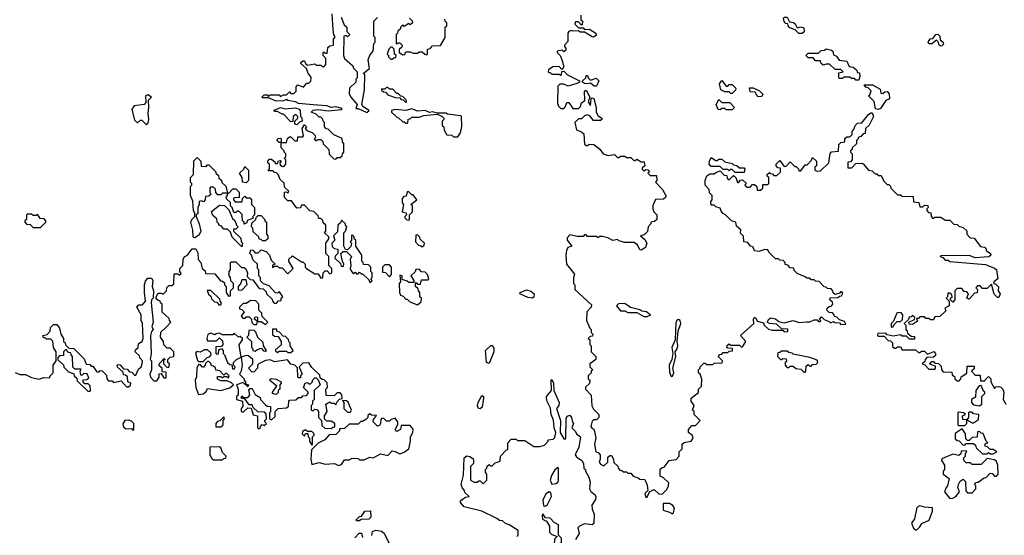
# Model space of a CAD drawing. Extents: x 2737310 to 2869991, y 870230 to 1012730.
# Tile 62 of 256: x 2834505 to 2841111, y 895004 to 898465. Entities that reach past the tile are written whole.
import ezdxf

# ---------------------------------------------------------------- set-up
doc = ezdxf.new("R2010")
doc.units = 0

msp = doc.modelspace()

# ---------------------------------------------------------------- linework, layer by layer
at = {"layer": '0CON02XD'}
for points in [[(2835488.3, 896401.7), (2835520, 896435), (2835510, 896445), (2835508.3, 896458.3), (2835461.7, 896501.7), (2835460, 896555), (2835450, 896565), (2835448.3, 896578.3), (2835435, 896580), (2835421.7, 896591.7), (2835420, 896605), (2835435, 896630), (2835455, 896630), (2835468.3, 896621.7), (2835490, 896645), (2835491.7, 896668.3), (2835505, 896680), (2835525, 896680), (2835538.3, 896691.7), (2835541.7, 896758.3), (2835565, 896760), (2835575, 896750), (2835588.3, 896761.7), (2835580, 896775), (2835580, 896795), (2835600, 896815), (2835602.5, 896855), (2835610, 896875), (2835628.3, 896881.7), (2835663, 896927), (2835686.7, 896926.7), (2835699.3, 896899.3), (2835702.5, 896855), (2835720, 896835), (2835730, 896795), (2835748.3, 896778.3), (2835751.7, 896761.7), (2835815, 896760), (2835851.7, 896711.7), (2835865, 896710), (2835878.3, 896698.3), (2835880, 896685), (2835890, 896675), (2835890, 896635), (2835905, 896610), (2835918.3, 896611.7), (2835920, 896645), (2835940, 896665), (2835940, 896695), (2835921.7, 896711.7), (2835920, 896735), (2835910, 896745), (2835910, 896775), (2835920, 896785), (2835920, 896835), (2835925, 896840), (2835955, 896840), (2835992.5, 896802.5), (2836011.7, 896801.7), (2836023, 896793), (2836032.5, 896765), (2836031.7, 896741.7), (2836051.7, 896721.7), (2836068.3, 896718.3), (2836111.7, 896661.7), (2836138.3, 896658.3), (2836158.3, 896638.3), (2836160, 896625), (2836198.3, 896588.3), (2836200, 896575), (2836211.7, 896561.7), (2836225, 896560), (2836241.7, 896578.3), (2836260, 896580), (2836260, 896595), (2836270, 896605), (2836248.3, 896638.3), (2836235, 896630), (2836221.7, 896631.7), (2836178.3, 896678.3), (2836141.7, 896691.7), (2836121.7, 896711.7), (2836120, 896735), (2836110, 896745), (2836110, 896785), (2836100, 896795), (2836100, 896825), (2836071.7, 896851.7), (2836060, 896885), (2836050, 896895), (2836055, 896920), (2836068.3, 896918.3), (2836085, 896900), (2836105, 896900), (2836125, 896920), (2836158.3, 896908.3), (2836180, 896885), (2836191.7, 896851.7), (2836220, 896825), (2836201.7, 896818.3), (2836201.7, 896801.7), (2836215, 896810), (2836235, 896810), (2836245, 896800), (2836265, 896800), (2836305, 896760), (2836340, 896795), (2836310, 896845), (2836311.7, 896858.3), (2836335, 896880), (2836395, 896840), (2836405, 896840), (2836420, 896825), (2836420, 896805), (2836430, 896795), (2836485, 896760), (2836508.3, 896758.3), (2836525, 896730), (2836538.3, 896731.7), (2836540, 896765), (2836555, 896780), (2836568.3, 896778.3), (2836585, 896760), (2836600, 896765), (2836600, 896795), (2836580, 896815), (2836580, 896875), (2836560, 896895), (2836560, 896965), (2836580, 896995), (2836578.3, 897008.3), (2836550, 897035), (2836560, 897045), (2836560, 897085), (2836541.7, 897101.7), (2836538.3, 897118.3), (2836525, 897130), (2836511.7, 897131.7), (2836508.3, 897148.3), (2836478.3, 897178.3), (2836451.7, 897181.7), (2836415, 897220), (2836395, 897220), (2836388.3, 897201.7), (2836365, 897200), (2836328.3, 897248.3), (2836305, 897250), (2836281.7, 897271.7), (2836281.7, 897308.3), (2836295, 897310), (2836305, 897300), (2836310, 897315), (2836281.7, 897341.7), (2836278.3, 897368.3), (2836251.7, 897391.7), (2836240, 897425), (2836228.3, 897438.3), (2836215, 897440), (2836205, 897450), (2836171.7, 897451.7), (2836180, 897465), (2836180, 897495), (2836170, 897505), (2836170, 897515), (2836181.7, 897528.3), (2836195, 897530), (2836218.3, 897508.3), (2836220, 897500), (2836235, 897500), (2836241.7, 897518.3), (2836255, 897520), (2836260, 897515), (2836250, 897505), (2836251.7, 897491.7), (2836265, 897480), (2836278.3, 897481.7), (2836290, 897495), (2836290, 897525), (2836280, 897535), (2836290, 897545), (2836290, 897565), (2836280, 897575), (2836280, 897585), (2836260, 897605), (2836260, 897640), (2836245, 897640), (2836230, 897655), (2836241.7, 897668.3), (2836255, 897670), (2836260, 897665), (2836260, 897640), (2836295, 897640), (2836301.7, 897668.3), (2836315, 897680), (2836325, 897680), (2836351.7, 897651.7), (2836368.3, 897651.7), (2836371.7, 897678.3), (2836405, 897680), (2836410, 897685), (2836400, 897735), (2836415, 897760), (2836430, 897745), (2836420, 897735), (2836431.7, 897721.7), (2836468.3, 897708.3), (2836488.3, 897688.3), (2836490, 897675), (2836480, 897665), (2836491.7, 897651.7), (2836505, 897660), (2836525, 897660), (2836538.3, 897648.3), (2836541.7, 897631.7), (2836580, 897595), (2836581.7, 897561.7), (2836611.7, 897531.7), (2836625, 897530), (2836635, 897540), (2836655, 897540), (2836668.3, 897551.7), (2836670, 897565), (2836680, 897575), (2836680, 897635), (2836670, 897645), (2836668.3, 897668.3), (2836611.7, 897691.7), (2836575, 897730), (2836561.7, 897731.7), (2836550, 897745), (2836550, 897775), (2836540, 897785), (2836538.3, 897798.3), (2836525, 897810), (2836515, 897810), (2836495, 897830), (2836460, 897845), (2836473, 897857), (2836505, 897862.5), (2836575, 897852.5), (2836665, 897862.5), (2836668.3, 897868.3), (2836625, 897880), (2836595, 897876.7), (2836566.1, 897886.1), (2836475, 897893.8), (2836375, 897903.8), (2836355, 897913.3), (2836303, 897923), (2836295, 897930), (2836275, 897920), (2836225, 897917.5), (2836175, 897940), (2836135, 897940), (2836130, 897945), (2836145, 897960), (2836165, 897960), (2836175, 897950), (2836185, 897960), (2836245, 897960), (2836255, 897950), (2836275, 897960), (2836295, 897960), (2836315, 897980), (2836325, 897970), (2836345, 897970), (2836360, 897985), (2836360, 898015), (2836371.7, 898028.3), (2836408.3, 898011.7), (2836431.7, 898038.3), (2836445, 898040), (2836458.3, 898051.7), (2836460, 898075), (2836457, 898087), (2836440, 898105), (2836428.3, 898138.3), (2836391.7, 898171.7), (2836391.7, 898178.3), (2836405, 898190), (2836415, 898190), (2836421.7, 898171.7), (2836435, 898160), (2836485, 898170), (2836495, 898160), (2836525, 898160), (2836535, 898150), (2836548.3, 898151.7), (2836560, 898165), (2836560, 898205), (2836540, 898225), (2836540, 898245), (2836545, 898250), (2836555, 898240), (2836568.3, 898241.7), (2836571.7, 898278.3), (2836585, 898290), (2836610, 898295), (2836610, 898335), (2836620, 898345), (2836620, 898355), (2836613, 898363), (2836607, 898397), (2836602.5, 898505)], [(2836661.7, 898481.7), (2836681.7, 898431.7), (2836700, 898415), (2836700, 898385), (2836720, 898365), (2836705, 898350), (2836695, 898360), (2836680, 898355), (2836677.5, 898225), (2836683.3, 898205), (2836740, 898155), (2836745, 898140), (2836770, 898115), (2836770, 898075), (2836760, 898065), (2836760, 898045), (2836717.5, 898005), (2836715, 897970), (2836727.5, 897945), (2836770, 897895), (2836760, 897870), (2836775, 897870), (2836835, 897843.3), (2836850, 897855), (2836810, 897880), (2836800, 897895), (2836817.5, 897995), (2836820, 898095), (2836810, 898105), (2836851.7, 898138.3), (2836842.5, 898195), (2836853, 898227), (2836877.5, 898255), (2836880, 898305), (2836890, 898315), (2836890, 898345), (2836880, 898355), (2836880, 898455), (2836905, 898480)], [(2837120, 898475), (2837138.3, 898458.3), (2837140, 898445), (2837125, 898430), (2837115, 898440), (2837085, 898420), (2837075, 898430), (2837061.7, 898418.3), (2837058.3, 898401.7), (2837041.7, 898388.3), (2837040, 898375), (2837030, 898365), (2837030, 898305), (2837035, 898300), (2837045, 898310), (2837055, 898310), (2837070, 898295), (2837068.3, 898281.7), (2837050, 898265), (2837050, 898245), (2837075, 898230), (2837088.3, 898231.7), (2837095, 898250), (2837125, 898250), (2837145, 898240), (2837175, 898240), (2837185, 898250), (2837205, 898250), (2837223, 898233), (2837235, 898230)], [(2837235, 898230), (2837240, 898235), (2837241.7, 898268.3), (2837258.3, 898271.7), (2837275, 898290), (2837328.3, 898291.7), (2837360, 898345), (2837360, 898415), (2837370, 898425), (2837370, 898445), (2837360, 898455), (2837358.3, 898468.3)], [(2838270, 898495), (2838270, 898465), (2838280, 898455), (2838278.3, 898431.7), (2838271.7, 898431.7), (2838255, 898450), (2838235, 898450), (2838230, 898435), (2838255, 898410), (2838285, 898410), (2838295, 898400), (2838325, 898402.5), (2838335, 898397.5), (2838370, 898375), (2838371.7, 898358.3), (2838355, 898347.5), (2838345, 898350), (2838295, 898382.5), (2838265, 898382.5), (2838255, 898390), (2838215, 898387.5), (2838205, 898392.5), (2838190, 898385), (2838182.5, 898375), (2838181.7, 898318.3), (2838160, 898295), (2838160, 898285), (2838170, 898275), (2838168.3, 898261.7), (2838155, 898250), (2838145, 898260), (2838110, 898255), (2838110, 898245), (2838130, 898225), (2838147.5, 898185), (2838148.3, 898168.3), (2838156.7, 898155), (2838150, 898135), (2838141.7, 898131.7), (2838125, 898150), (2838081.7, 898148.3), (2838051.7, 898128.3), (2838050, 898115), (2838055, 898110), (2838065, 898110), (2838075, 898100), (2838125, 898100), (2838135, 898092.5), (2838140, 898095), (2838141.7, 898118.3), (2838155, 898120), (2838180, 898095), (2838260, 898055), (2838260, 898045), (2838243.6, 898036.4), (2838185, 898020), (2838155, 898032.5), (2838128.3, 898031.7), (2838115, 898020), (2838112.5, 897905), (2838120, 897885), (2838135, 897870), (2838155, 897870), (2838167, 897883), (2838175, 897910), (2838188.3, 897908.3), (2838215, 897870), (2838255, 897870), (2838267, 897883), (2838273.6, 897906.4), (2838297, 897923), (2838293.3, 897985), (2838305, 897992.5), (2838330, 897945), (2838320, 897915), (2838335, 897890), (2838340, 897935), (2838345, 897940), (2838357, 897937), (2838372.5, 897875), (2838372.5, 897845), (2838385, 897820), (2838410, 897805), (2838410, 897795), (2838401.7, 897788.3), (2838355, 897787.5), (2838329.3, 897819.3), (2838315, 897827.5), (2838295, 897820), (2838275, 897800), (2838255, 897800), (2838230, 897775), (2838240, 897725), (2838275, 897713.3), (2838289.5, 897699.5), (2838295, 897630), (2838305, 897620), (2838315, 897620), (2838325, 897630), (2838357, 897627), (2838396.7, 897596.7), (2838420, 897565), (2838453, 897553), (2838495, 897560), (2838515, 897540), (2838525, 897540), (2838535, 897550), (2838565, 897550), (2838575, 897540), (2838605, 897540), (2838625, 897520), (2838635, 897520), (2838645, 897530), (2838675, 897510), (2838695, 897510), (2838700, 897485), (2838681.7, 897468.3), (2838681.7, 897461.7), (2838695, 897450), (2838705, 897460), (2838718.3, 897458.3), (2838730, 897445), (2838720, 897435), (2838735, 897420), (2838778.3, 897418.3), (2838780, 897385), (2838770, 897375), (2838817.5, 897325), (2838840, 897285), (2838840, 897275), (2838825, 897260), (2838771.7, 897258.3), (2838753, 897217), (2838752.5, 897195), (2838760, 897175), (2838780, 897155), (2838780, 897125), (2838765, 897110), (2838740, 897105), (2838740, 897095), (2838722.5, 897075), (2838716.7, 897043.3)], [(2839755, 898372.5), (2839733, 898373), (2839708.3, 898398.3), (2839671.7, 898411.7), (2839660, 898425), (2839658.3, 898438.3), (2839645, 898440), (2839633, 898453), (2839630, 898475), (2839637, 898483), (2839655, 898482.5), (2839670, 898450), (2839697, 898447), (2839708.3, 898438.3), (2839721.7, 898411.7), (2839745, 898417.5), (2839765, 898410), (2839767, 898383), (2839755, 898372.5)], [(2840685, 898286.7), (2840673.6, 898293.6), (2840667.5, 898317.5), (2840657, 898327), (2840625, 898303.3), (2840605, 898302.5), (2840600, 898315), (2840614.2, 898335.8), (2840630.7, 898339.3), (2840652.5, 898365), (2840665, 898367.5), (2840677.5, 898355), (2840680, 898330), (2840700, 898315), (2840703.3, 898305), (2840695, 898290), (2840685, 898286.7)], [(2837005, 898200), (2837015, 898210), (2837028.3, 898211.7), (2837030, 898225), (2837020, 898235), (2837018.3, 898268.3), (2837005, 898280), (2836995, 898280), (2836981.7, 898268.3), (2836970, 898235), (2836980, 898225), (2836980, 898215), (2836995, 898200), (2837005, 898200)], [(2840135, 898060), (2840115, 898060), (2840105, 898070), (2840085, 898070), (2840075, 898080), (2840035, 898080), (2840025, 898070), (2840005, 898070), (2840000, 898075), (2840001.7, 898108.3), (2840030, 898115), (2840015, 898130), (2839975, 898130), (2839937, 898167), (2839915, 898167.5), (2839895, 898160), (2839881.7, 898171.7), (2839878.3, 898188.3), (2839845, 898190), (2839828.3, 898208.3), (2839795, 898210), (2839780, 898225), (2839795, 898240), (2839865, 898240), (2839881.7, 898258.3), (2839905, 898260), (2839915, 898270), (2839951.7, 898261.7), (2839960, 898255), (2839965, 898230), (2839985, 898220), (2840003.6, 898193.6), (2840055, 898187.5), (2840070.7, 898150.7), (2840097, 898147), (2840118.3, 898128.3), (2840125, 898110), (2840138.3, 898108.3), (2840142.5, 898085), (2840135, 898060)], [(2838358.3, 898018.3), (2838335, 898040), (2838315, 898033.8), (2838295, 898036.2), (2838280, 898045), (2838280, 898055), (2838302.5, 898075), (2838305, 898090), (2838315, 898090), (2838320, 898075), (2838335, 898060), (2838371.7, 898071.7), (2838390, 898055), (2838375, 898020), (2838358.3, 898018.3)], [(2837095, 897910), (2837100, 897915), (2837098.3, 897928.3), (2837075, 897950), (2837061.7, 897951.7), (2837045, 897970), (2837035, 897970), (2837008.3, 897998.3), (2836985, 898000), (2836975, 898010), (2836965, 898010), (2836955, 898000), (2836931.7, 897998.3), (2836931.7, 897991.7), (2836945, 897980), (2836958.3, 897978.3), (2836975, 897960), (2837023, 897943), (2837055, 897940), (2837065, 897930), (2837078.3, 897928.3), (2837095, 897910)], [(2839285, 897970), (2839275, 897970), (2839265, 897980), (2839235, 897980), (2839210, 897995), (2839200, 898035), (2839215, 898057.5), (2839245, 898020), (2839255, 898020), (2839265, 898030), (2839285, 898030), (2839310, 898005), (2839308.3, 897991.7), (2839285, 897970)], [(2839458.3, 897948.3), (2839438.3, 897978.3), (2839405, 897980), (2839401.7, 898008.3), (2839427, 898007), (2839468.3, 897988.3), (2839490, 897965), (2839485, 897950), (2839458.3, 897948.3)], [(2840265, 897863.3), (2840247, 897867), (2840237, 897917), (2840200, 897955), (2840208.3, 897961.7), (2840218.3, 897988.3), (2840198.3, 898008.3), (2840181.7, 898011.7), (2840171.7, 898028.3), (2840227, 898027), (2840278.3, 897998.3), (2840281.7, 897971.7), (2840295, 897970), (2840308.3, 897981.7), (2840325, 897982.5), (2840338, 897968), (2840340, 897935), (2840315, 897923.3), (2840280, 897870), (2840265, 897863.3)], [(2835355, 897760), (2835366.7, 897773.3), (2835372.5, 897795), (2835366.7, 897835), (2835372.5, 897875), (2835370, 897925), (2835390, 897945), (2835365, 897960), (2835350, 897955), (2835351.7, 897908.3), (2835340, 897895), (2835273, 897887), (2835257.5, 897865), (2835275, 897790), (2835295, 897772.5), (2835315, 897790), (2835325, 897790), (2835355, 897760)], [(2836365, 897760), (2836350, 897765), (2836350, 897785), (2836370, 897805), (2836370, 897815), (2836358.3, 897828.3), (2836340, 897815), (2836338.3, 897781.7), (2836325, 897780), (2836275, 897830), (2836265, 897830), (2836235, 897850), (2836215, 897850), (2836211.7, 897858.3), (2836255, 897876.7), (2836285, 897866.7), (2836355, 897873.3), (2836380, 897865), (2836387.5, 897855), (2836390, 897815), (2836397, 897807), (2836400, 897785), (2836381.7, 897778.3), (2836365, 897760)], [(2837445, 897680), (2837462.5, 897705), (2837471.7, 897748.3), (2837470, 897815), (2837465, 897820), (2837375, 897830), (2837365, 897837.5), (2837307, 897837), (2837275, 897846.7), (2837255, 897842.5), (2837225, 897856.7), (2837175, 897851.2), (2837135, 897867.5), (2837095, 897856.2), (2837025, 897863.3), (2837000, 897855), (2837000, 897845), (2837035, 897810), (2837047, 897807), (2837075, 897780), (2837085, 897780), (2837095, 897770), (2837108.3, 897771.7), (2837111.7, 897798.3), (2837125, 897800), (2837135, 897810), (2837185, 897810), (2837217, 897823), (2837305, 897830), (2837337, 897817), (2837350, 897805), (2837350, 897795), (2837340, 897785), (2837340, 897755), (2837350, 897745), (2837353, 897723), (2837371.7, 897691.7), (2837405, 897690), (2837415, 897680), (2837445, 897680)], [(2839285, 897860), (2839245, 897860), (2839235, 897870), (2839215, 897870), (2839205, 897860), (2839191.7, 897861.7), (2839177.5, 897895), (2839195, 897930), (2839215, 897910), (2839268.3, 897908.3), (2839300, 897875), (2839285, 897860)], [(2838716.7, 897043.3), (2838695, 897020), (2838670, 897015), (2838699.3, 896989.3), (2838712.5, 896965), (2838702.5, 896935), (2838675, 896917.5), (2838665, 896920), (2838650, 896955), (2838625, 896970), (2838565, 896970), (2838525, 896980), (2838515, 896990), (2838485, 896982.5), (2838451.7, 897001.7), (2838415, 897010), (2838395, 897010), (2838385, 897000), (2838375, 897010), (2838315, 897010), (2838305, 897020), (2838295, 897020), (2838285, 897010), (2838245, 897010), (2838195, 897020), (2838178.3, 897001.7), (2838177.5, 896985), (2838210, 896945), (2838183, 896937), (2838173.3, 896915), (2838170, 896885), (2838172.5, 896825), (2838227, 896757), (2838220, 896735), (2838220, 896695), (2838230, 896685), (2838230, 896655), (2838341.7, 896551.7), (2838340, 896535), (2838310, 896505), (2838307.5, 896445), (2838330, 896395), (2838340, 896385), (2838340, 896365), (2838350, 896355), (2838348.3, 896341.7), (2838331.7, 896338.3), (2838320, 896325), (2838330, 896315), (2838330, 896285), (2838340, 896275), (2838340, 896235), (2838370, 896205), (2838370, 896185), (2838330, 896155), (2838330, 896135), (2838350, 896115), (2838340, 896105), (2838340, 896095), (2838320, 896075), (2838320, 896055), (2838330, 896045), (2838330, 896035), (2838325, 896020), (2838301.7, 895998.3), (2838300, 895985), (2838340, 895945), (2838343, 895873), (2838355, 895850), (2838390, 895815), (2838390, 895795), (2838375, 895780), (2838355, 895780), (2838345, 895770), (2838337.5, 895735), (2838345, 895720), (2838356.7, 895716.7), (2838361.7, 895701.7), (2838370, 895655), (2838362.5, 895615), (2838370, 895565), (2838385, 895560), (2838400, 895545), (2838400, 895515), (2838392.5, 895495), (2838400.7, 895480.7), (2838425, 895470), (2838450, 895495), (2838451.7, 895528.3), (2838465, 895540), (2838475, 895540), (2838490, 895515), (2838491.7, 895491.7), (2838518.3, 895468.3), (2838520, 895455), (2838531.7, 895441.7), (2838545, 895440), (2838555, 895430), (2838575, 895430), (2838585, 895420), (2838605, 895420), (2838621.7, 895401.7), (2838655, 895390), (2838665, 895380), (2838698.3, 895378.3), (2838715, 895340), (2838720, 895305), (2838700, 895285), (2838705, 895260), (2838715, 895260), (2838730, 895295), (2838755, 895310), (2838765, 895310), (2838795, 895280), (2838818.3, 895281.7), (2838845, 895310), (2838857, 895333), (2838860, 895355), (2838825, 895390), (2838801.7, 895401.7), (2838803, 895447), (2838815, 895460), (2838828.3, 895461.7), (2838863, 895507), (2838908.3, 895511.7), (2838930, 895535), (2838930, 895565), (2838950, 895585), (2838950, 895615), (2838963, 895627), (2839010, 895635), (2839022.5, 895655), (2839017.5, 895675), (2838992.5, 895695), (2838992.5, 895715), (2839015, 895740), (2839038.3, 895741.7), (2839070, 895775), (2839030, 895815), (2839030, 895835), (2839020, 895845), (2839030, 895875), (2839010, 895905), (2839010, 895925), (2839058.3, 895961.7), (2839060, 895985), (2839080, 896005), (2839081.7, 896051.7), (2839070, 896085), (2839060, 896095), (2839060, 896115), (2839070, 896125), (2839070, 896135), (2839095, 896160), (2839105, 896160), (2839115, 896150), (2839155, 896150), (2839165, 896160), (2839218.3, 896161.7), (2839220, 896175), (2839190, 896205), (2839201.7, 896218.3), (2839215, 896220), (2839225, 896230), (2839255, 896230), (2839265, 896240), (2839288.3, 896241.7), (2839288.3, 896258.3), (2839255, 896260), (2839250, 896265), (2839251.7, 896278.3), (2839265, 896290), (2839275, 896280), (2839335, 896280), (2839345, 896270), (2839355, 896270), (2839377.5, 896305), (2839340, 896345), (2839430, 896425), (2839427.5, 896455), (2839435, 896467.5), (2839445, 896460), (2839451.7, 896441.7), (2839495, 896430), (2839500, 896415), (2839528.3, 896388.3), (2839555, 896380), (2839625, 896380), (2839635, 896370), (2839658.3, 896371.7), (2839658.3, 896388.3), (2839615, 896390), (2839581.7, 896421.7), (2839535, 896426.7), (2839520, 896435), (2839530, 896455), (2839545, 896464), (2839575, 896456.2), (2839598.3, 896438.3), (2839635, 896430), (2839695, 896446.7), (2839735, 896432.5), (2839785, 896437.5), (2839805, 896437.5), (2839835, 896450), (2839855, 896450), (2839865, 896440), (2839875, 896440), (2839880, 896445), (2839870, 896455), (2839885, 896470), (2839901.7, 896451.7), (2839935, 896440), (2839945, 896430), (2839965, 896440), (2839973, 896433), (2840005, 896430), (2840015, 896420), (2840048.3, 896421.7), (2840038.3, 896438.3), (2840005, 896450), (2839988.3, 896468.3), (2839971.7, 896471.7), (2839970, 896485), (2839958.3, 896498.3), (2839935, 896500), (2839920, 896515), (2839921.7, 896528.3), (2839935, 896540), (2839948.3, 896541.7), (2839960, 896555), (2839958.3, 896568.3), (2839940, 896585), (2839941.7, 896598.3), (2839995, 896600), (2840005, 896610), (2840018.3, 896611.7), (2840028.3, 896628.3), (2840015, 896640), (2840005, 896630), (2839975, 896620), (2839961.7, 896631.7), (2839960, 896645), (2839948.3, 896658.3), (2839925, 896660), (2839915, 896670), (2839901.7, 896671.7), (2839868.3, 896708.3), (2839845, 896710), (2839835, 896720), (2839815, 896720), (2839805, 896730), (2839785, 896730), (2839775, 896740), (2839721.7, 896761.7), (2839701.7, 896781.7), (2839698.3, 896798.3), (2839675, 896800), (2839658.3, 896818.3), (2839641.7, 896821.7), (2839640, 896835), (2839628.3, 896848.3), (2839605, 896850), (2839595, 896860), (2839575, 896860), (2839530, 896905), (2839525, 896920), (2839505, 896922.5), (2839465, 896910), (2839435, 896912.5), (2839425, 896937.5), (2839405, 896946.7), (2839389.3, 896969.3), (2839363.3, 896975), (2839361.7, 897011.7), (2839341.7, 897031.7), (2839342.5, 897055), (2839315, 897080), (2839310, 897105), (2839280, 897115), (2839240, 897155), (2839223.6, 897163.6), (2839210.5, 897180.5), (2839205, 897200), (2839175, 897210), (2839165, 897220), (2839145, 897220), (2839142.5, 897245), (2839150, 897255), (2839150, 897285), (2839133, 897303), (2839130, 897325), (2839103.3, 897355), (2839103.3, 897385), (2839115, 897417.5), (2839135, 897430), (2839165, 897430), (2839175, 897440), (2839205, 897450), (2839231.7, 897421.7), (2839248.3, 897418.3), (2839251.7, 897401.7), (2839265, 897390), (2839295, 897420), (2839310, 897405), (2839321.7, 897371.7), (2839328.3, 897371.7), (2839341.7, 897388.3), (2839355, 897390), (2839378.3, 897368.3), (2839370, 897355), (2839385, 897340), (2839405, 897340), (2839421.7, 897358.3), (2839435, 897360), (2839450, 897345), (2839451.7, 897321.7), (2839475, 897320), (2839490, 897335), (2839491.7, 897358.3), (2839525, 897360), (2839530, 897365), (2839530, 897405), (2839520, 897415), (2839520, 897425), (2839535, 897440), (2839541.7, 897431.7), (2839555, 897430), (2839565, 897420), (2839585, 897420), (2839608.3, 897441.7), (2839608.3, 897468.3), (2839591.7, 897471.7), (2839580, 897485), (2839580, 897495), (2839605, 897520), (2839635, 897480), (2839648.3, 897481.7), (2839675, 897510), (2839705, 897480), (2839715, 897480), (2839730, 897465), (2839731.7, 897451.7), (2839745, 897450), (2839775, 897490), (2839788.3, 897491.7), (2839818.3, 897521.7), (2839825, 897540), (2839850, 897515), (2839850, 897485), (2839840, 897475), (2839840, 897455), (2839855, 897447.5), (2839878.3, 897451.7), (2839932.5, 897505), (2839943.3, 897566.7), (2839951.7, 897578.3), (2839998.3, 897581.7), (2840001.7, 897628.3), (2840015, 897640), (2840040, 897645), (2840041.7, 897668.3), (2840055, 897680), (2840075, 897680), (2840090, 897695), (2840090, 897715), (2840101.7, 897728.3), (2840110, 897755), (2840125, 897770), (2840155, 897772.5), (2840200.7, 897829.3), (2840215, 897840), (2840225, 897840), (2840233.3, 897815), (2840203.6, 897756.4), (2840180, 897735), (2840178.3, 897701.7), (2840165, 897700), (2840148.3, 897681.7), (2840130, 897675), (2840130, 897665), (2840120, 897655), (2840118.3, 897631.7), (2840090, 897605), (2840090, 897595), (2840080, 897585), (2840080, 897575), (2840090, 897565), (2840090, 897525), (2840078.3, 897511.7), (2840061.7, 897508.3), (2840061.7, 897471.7), (2840088.3, 897471.7), (2840115, 897500), (2840155, 897502.5), (2840165, 897497.5), (2840200, 897455), (2840225, 897450), (2840245, 897430), (2840255, 897430), (2840265, 897420), (2840285, 897420), (2840301.7, 897381.7), (2840325, 897360), (2840335, 897360), (2840348.3, 897348.3), (2840350, 897335), (2840395, 897290), (2840415, 897290), (2840425, 897280), (2840498.3, 897278.3), (2840501.7, 897241.7), (2840538.3, 897238.3), (2840545, 897210), (2840565, 897210), (2840575, 897220), (2840598.3, 897218.3), (2840600, 897205), (2840590, 897195), (2840590, 897185), (2840601.7, 897171.7), (2840618.3, 897168.3), (2840620, 897145), (2840631.7, 897131.7), (2840645, 897140), (2840685, 897140), (2840715, 897120), (2840745, 897120), (2840771.7, 897091.7), (2840795, 897090), (2840805, 897080), (2840835, 897070), (2840858.3, 897048.3), (2840860, 897025), (2840881.7, 897001.7), (2840908.3, 896998.3), (2840951.7, 896941.7), (2840978.3, 896938.3), (2840990, 896925), (2840990, 896915), (2841017.5, 896895), (2841020, 896885), (2841007, 896873), (2840975, 896870)], [(2835675, 897000), (2835668.3, 897008.3), (2835667, 897053), (2835652.5, 897105), (2835660, 897125), (2835680, 897145), (2835680, 897165), (2835670, 897185), (2835667, 897247), (2835650, 897285), (2835650, 897345), (2835660, 897355), (2835660, 897365), (2835650, 897375), (2835650, 897405), (2835670, 897425), (2835673, 897517), (2835695, 897540), (2835720, 897515), (2835721.7, 897481.7), (2835755, 897480), (2835765, 897490), (2835775, 897490), (2835820, 897445), (2835820, 897435), (2835838.3, 897418.3), (2835841.7, 897401.7), (2835858.3, 897388.3), (2835861.7, 897371.7), (2835888.3, 897348.3), (2835900, 897300), (2835908.3, 897301.7), (2835935, 897330), (2835955, 897330), (2835978.3, 897308.3), (2835978.3, 897271.7), (2835945, 897270), (2835940, 897265), (2835940, 897255), (2835951.7, 897241.7), (2835998.3, 897241.7), (2836000, 897265), (2836015, 897280), (2836025, 897270), (2836048.3, 897268.3), (2836060, 897255), (2836060, 897225), (2836080, 897205), (2836080, 897155), (2836070, 897145), (2836068.3, 897131.7), (2836031.7, 897118.3), (2836028.3, 897101.7), (2836011.7, 897091.7), (2836010, 897105), (2836000, 897115), (2835998.3, 897158.3), (2835975, 897180), (2835965, 897180), (2835955, 897170), (2835941.7, 897171.7), (2835930, 897205), (2835920, 897215), (2835918.3, 897238.3), (2835891.7, 897261.7), (2835890, 897275), (2835900, 897285), (2835900, 897300), (2835865, 897300), (2835855, 897290), (2835835, 897290), (2835820, 897305), (2835818.3, 897328.3), (2835805, 897340), (2835785, 897340), (2835780, 897335), (2835780, 897305), (2835788.3, 897291.7), (2835775, 897280), (2835751.7, 897278.3), (2835750, 897255), (2835738.3, 897241.7), (2835725, 897250), (2835710, 897245), (2835710, 897225), (2835700, 897205), (2835700, 897165), (2835690, 897155), (2835690, 897145), (2835710, 897095), (2835720, 897045), (2835708.3, 897021.7), (2835685, 897002.5), (2835675, 897000)], [(2839365, 897440), (2839305, 897440), (2839285, 897460), (2839275, 897460), (2839265, 897450), (2839255, 897460), (2839225, 897460), (2839205, 897480), (2839145, 897480), (2839130, 897495), (2839132.5, 897515), (2839145, 897540), (2839175, 897520), (2839185, 897520), (2839195, 897530), (2839215, 897530), (2839235, 897510), (2839285, 897500), (2839295, 897490), (2839317, 897487), (2839335, 897470), (2839365, 897470), (2839370, 897465), (2839365, 897440)], [(2836025, 897370), (2836000, 897375), (2835997, 897407), (2835980, 897435), (2836008.3, 897461.7), (2836015, 897480), (2836040, 897455), (2836040, 897385), (2836025, 897370)], [(2837115, 897120), (2837120, 897125), (2837120, 897155), (2837140, 897175), (2837140, 897215), (2837130, 897225), (2837170, 897255), (2837145, 897290), (2837135, 897290), (2837115, 897310), (2837105, 897310), (2837098.3, 897281.7), (2837081.7, 897278.3), (2837070, 897265), (2837070, 897235), (2837080, 897225), (2837070, 897175), (2837098.3, 897168.3), (2837100, 897155), (2837090, 897145), (2837090, 897135), (2837101.7, 897121.7), (2837115, 897120)], [(2835995, 896940), (2835930, 897005), (2835918.3, 897038.3), (2835898.3, 897058.3), (2835875, 897060), (2835858.3, 897078.3), (2835840, 897085), (2835840, 897095), (2835830, 897105), (2835828.3, 897128.3), (2835801.7, 897151.7), (2835791.7, 897178.3), (2835845, 897220), (2835878.3, 897218.3), (2835908.3, 897188.3), (2835931.7, 897131.7), (2835948.3, 897118.3), (2835960, 897085), (2835970, 897075), (2835955, 897060), (2835940, 897060), (2835940, 897045), (2835988.3, 896998.3), (2835990, 896975), (2836000, 896965), (2835995, 896940)], [(2834645, 897070), (2834680, 897105), (2834680, 897115), (2834668.3, 897128.3), (2834641.7, 897131.7), (2834625, 897160), (2834615, 897150), (2834595, 897150), (2834585, 897160), (2834555, 897160), (2834550, 897155), (2834550, 897125), (2834540, 897115), (2834540, 897105), (2834551.7, 897091.7), (2834575, 897090), (2834595, 897070), (2834645, 897070)], [(2836155, 896980), (2836135, 896980), (2836125, 896990), (2836111.7, 896991.7), (2836108.3, 897008.3), (2836071.7, 897041.7), (2836070, 897065), (2836060, 897075), (2836061.7, 897098.3), (2836090, 897125), (2836091.7, 897138.3), (2836105, 897150), (2836125, 897150), (2836150, 897125), (2836150, 897115), (2836160, 897105), (2836160, 897025), (2836170, 897015), (2836170, 896995), (2836155, 896980)], [(2836855, 896700), (2836870, 896715), (2836860, 896725), (2836870, 896735), (2836870, 896765), (2836860, 896775), (2836860, 896805), (2836845, 896820), (2836811.7, 896821.7), (2836810, 896835), (2836800, 896845), (2836800, 896885), (2836760, 896945), (2836760, 896985), (2836750, 896995), (2836748.3, 897008.3), (2836735, 897020), (2836730, 897015), (2836730, 896985), (2836722.5, 896975), (2836730, 896965), (2836727, 896943), (2836705, 896920), (2836691.7, 896921.7), (2836680, 896945), (2836680, 897035), (2836690, 897045), (2836700, 897075), (2836690, 897085), (2836690, 897095), (2836665, 897120), (2836658.3, 897101.7), (2836640, 897085), (2836638.3, 897041.7), (2836610, 897015), (2836620, 896985), (2836600, 896965), (2836601.7, 896941.7), (2836615, 896930), (2836640, 896925), (2836640, 896895), (2836621.7, 896878.3), (2836620, 896865), (2836658.3, 896828.3), (2836661.7, 896811.7), (2836678.3, 896811.7), (2836680, 896825), (2836670, 896845), (2836660, 896895), (2836675, 896910), (2836698.3, 896908.3), (2836730, 896875), (2836722.5, 896855), (2836727.5, 896815), (2836722.5, 896795), (2836730, 896775), (2836745, 896760), (2836755, 896770), (2836765, 896760), (2836775, 896760), (2836785, 896770), (2836795, 896760), (2836805, 896760), (2836848.3, 896718.3), (2836855, 896700)], [(2837205, 896940), (2837218.3, 896951.7), (2837220, 896965), (2837191.7, 896991.7), (2837190, 897005), (2837175, 897020), (2837161.7, 897018.3), (2837160, 896975), (2837181.7, 896951.7), (2837195, 896950), (2837205, 896940)], [(2840975, 896870), (2840915, 896867.5), (2840875, 896882.5), (2840685, 896880), (2840680, 896875), (2840698.3, 896868.3), (2840715, 896850), (2840735, 896850), (2840745, 896842.5), (2840985, 896822.5), (2841045, 896797.5), (2841057.5, 896785), (2841067.5, 896725), (2841040, 896705), (2841040, 896695), (2841055, 896690), (2841071.7, 896671.7), (2841070, 896645), (2841082.5, 896625), (2841075, 896600), (2841065, 896600), (2841041.7, 896621.7), (2841025, 896690), (2840995, 896660), (2840965, 896660), (2840948.3, 896678.3), (2840931.7, 896678.3), (2840920, 896665), (2840930, 896655), (2840928.3, 896631.7), (2840911.7, 896628.3), (2840875, 896590), (2840860, 896595), (2840870, 896625), (2840858.3, 896638.3), (2840841.7, 896641.7), (2840825, 896660), (2840795, 896660), (2840780, 896645), (2840780, 896585), (2840765, 896570), (2840750, 896585), (2840750, 896595), (2840760, 896605), (2840758.3, 896618.3), (2840745, 896630), (2840731.7, 896628.3), (2840730, 896605), (2840720, 896595), (2840740, 896575), (2840740, 896545), (2840711.7, 896528.3), (2840718.3, 896511.7), (2840678.3, 896471.7), (2840645, 896470), (2840635, 896450), (2840615, 896450), (2840605, 896460), (2840585, 896460), (2840575, 896470), (2840545, 896470), (2840535, 896460), (2840521.7, 896458.3), (2840528.3, 896441.7), (2840495, 896420), (2840471.7, 896421.7), (2840470, 896435), (2840508.3, 896451.7), (2840510, 896465), (2840495, 896480), (2840485, 896470), (2840471.7, 896468.3), (2840468.3, 896451.7), (2840440, 896425), (2840450, 896415), (2840450, 896385), (2840460, 896375), (2840461.7, 896361.7), (2840485, 896340), (2840508.3, 896338.3), (2840508.3, 896321.7), (2840475, 896320), (2840455, 896340), (2840425, 896340), (2840415, 896350), (2840365, 896340), (2840325, 896350), (2840315, 896360), (2840261.7, 896358.3), (2840260, 896345), (2840265, 896340), (2840305, 896340), (2840331.7, 896311.7), (2840348.3, 896308.3), (2840360, 896295), (2840361.7, 896271.7), (2840375, 896260), (2840385, 896260), (2840395, 896270), (2840415, 896270), (2840425, 896250), (2840515, 896250), (2840535, 896230), (2840545, 896230), (2840555, 896240), (2840575, 896240), (2840595, 896220), (2840638.3, 896238.3), (2840650, 896225), (2840648.3, 896211.7), (2840635, 896200), (2840591.7, 896198.3), (2840580, 896185), (2840578.3, 896171.7), (2840560, 896155), (2840578.3, 896148.3), (2840605, 896120), (2840645, 896120), (2840650, 896125), (2840648.3, 896138.3), (2840611.7, 896151.7), (2840615, 896160), (2840625, 896170), (2840635, 896170), (2840645, 896160), (2840668.3, 896158.3), (2840688.3, 896138.3), (2840690, 896115), (2840701.7, 896101.7), (2840758.3, 896098.3), (2840761.7, 896081.7), (2840778.3, 896068.3), (2840780, 896055), (2840795, 896040), (2840808.3, 896041.7), (2840820, 896055), (2840821.7, 896068.3), (2840858.3, 896091.7), (2840861.7, 896138.3), (2840908.3, 896138.3), (2840908.3, 896121.7), (2840890, 896105), (2840915, 896080), (2840948.3, 896078.3), (2840951.7, 896041.7), (2840980, 896040), (2840981.7, 896048.3), (2841005, 896070), (2841020, 896055), (2841020, 896035), (2841045, 895990), (2841055, 896000), (2841075, 896002.5), (2841088.3, 895998.3), (2841100, 895985), (2841107.5, 895965), (2841102.5, 895915), (2841120, 895885)], [(2836985, 896740), (2837000, 896755), (2837000, 896805), (2836985, 896820), (2836955, 896820), (2836940, 896805), (2836940, 896770), (2836958.3, 896768.3), (2836985, 896740)], [(2837175, 896550), (2837198.3, 896571.7), (2837200, 896595), (2837190, 896605), (2837190, 896635), (2837180, 896645), (2837178.3, 896658.3), (2837160, 896675), (2837160, 896695), (2837165, 896700), (2837175, 896690), (2837195, 896690), (2837201.7, 896718.3), (2837245, 896720), (2837250, 896725), (2837240, 896755), (2837225, 896770), (2837201.7, 896771.7), (2837185, 896790), (2837161.7, 896788.3), (2837158.3, 896771.7), (2837130, 896745), (2837150, 896715), (2837148.3, 896701.7), (2837115, 896700), (2837105, 896710), (2837071.7, 896721.7), (2837070, 896745), (2837055, 896750), (2837060, 896705), (2837050, 896695), (2837053.3, 896633.3), (2837060, 896615), (2837078.3, 896608.3), (2837095, 896590), (2837105, 896590), (2837121.7, 896571.7), (2837175, 896550)], [(2834475, 896097.5), (2834505, 896082.5), (2834545, 896083.3), (2834585, 896062.5), (2834635, 896052.5), (2834665, 896063.3), (2834705, 896060), (2834710, 896075), (2834730, 896095), (2834730, 896145), (2834750, 896175), (2834750, 896235), (2834732.5, 896265), (2834727, 896307), (2834715, 896320), (2834685, 896320), (2834675, 896330), (2834665, 896330), (2834660, 896345), (2834688.3, 896351.7), (2834710, 896375), (2834711.7, 896398.3), (2834731.7, 896418.3), (2834755, 896420), (2834772.5, 896395), (2834780, 896355), (2834800, 896325), (2834800, 896305), (2834810, 896295), (2834811.7, 896281.7), (2834835, 896260), (2834868.3, 896258.3), (2834938.3, 896188.3), (2834951.7, 896151.7), (2834975, 896150), (2834985, 896140), (2834995, 896140), (2835021.7, 896101.7), (2835035, 896100), (2835045, 896110), (2835058.3, 896108.3), (2835088.3, 896078.3), (2835090, 896055), (2835101.7, 896041.7), (2835125, 896040), (2835135, 896030), (2835185, 896040), (2835221.7, 896001.7), (2835235, 896000), (2835248.3, 896011.7), (2835250, 896025), (2835230, 896035), (2835228.3, 896068.3), (2835215, 896080), (2835201.7, 896081.7), (2835198.3, 896098.3), (2835161.7, 896131.7), (2835160, 896145), (2835165, 896150), (2835178.3, 896148.3), (2835201.7, 896121.7), (2835225, 896120), (2835241.7, 896101.7), (2835258.3, 896098.3), (2835275, 896080), (2835285, 896080), (2835301.7, 896118.3), (2835320, 896135), (2835327.5, 896155), (2835330, 896175), (2835310, 896195), (2835308.3, 896208.3), (2835280, 896235), (2835281.7, 896248.3), (2835300, 896265), (2835301.7, 896288.3), (2835315, 896300), (2835325, 896300), (2835332.5, 896325), (2835330, 896425), (2835320, 896445), (2835320, 896485), (2835290, 896535), (2835305, 896550), (2835328.3, 896551.7), (2835350, 896575), (2835342.5, 896635), (2835342.5, 896685), (2835349.3, 896710.7), (2835365, 896730), (2835389.3, 896729.3), (2835397.5, 896715), (2835393.3, 896675), (2835402.5, 896645), (2835400, 896595), (2835390, 896585), (2835387.5, 896565), (2835400, 896435), (2835392.5, 896405), (2835400, 896385), (2835388.3, 896371.7), (2835382.5, 896345), (2835387.5, 896225), (2835380, 896185), (2835390, 896175), (2835390, 896115), (2835377.5, 896085), (2835382.5, 896065), (2835405, 896040), (2835425, 896040), (2835440, 896065), (2835441.7, 896088.3), (2835455, 896090), (2835471.7, 896061.7), (2835488.3, 896061.7), (2835488.3, 896098.3), (2835461.7, 896101.7), (2835460, 896125), (2835441.7, 896141.7), (2835440, 896155), (2835475, 896190), (2835480, 896185), (2835470, 896180), (2835470, 896155), (2835491.7, 896131.7), (2835505, 896130), (2835510, 896155), (2835500, 896165), (2835500, 896185), (2835515, 896200), (2835540, 896205), (2835540, 896235), (2835515, 896260), (2835495, 896260), (2835471.7, 896281.7), (2835470, 896305), (2835450, 896335), (2835451.7, 896368.3), (2835488.3, 896401.7)], [(2835995, 896650), (2836031.7, 896688.3), (2836025, 896720), (2835995, 896720), (2835987, 896693), (2835970, 896675), (2835971.7, 896651.7), (2835995, 896650)], [(2835855, 896550), (2835860, 896565), (2835850, 896575), (2835848.3, 896588.3), (2835788.3, 896648.3), (2835761.7, 896648.3), (2835771.7, 896621.7), (2835788.3, 896608.3), (2835791.7, 896591.7), (2835811.7, 896571.7), (2835828.3, 896568.3), (2835841.7, 896551.7), (2835855, 896550)], [(2837943.6, 896596.4), (2837915, 896600), (2837860, 896625), (2837862.5, 896635), (2837905, 896651.2), (2837933.9, 896643.9), (2837957.5, 896625), (2837955, 896602.5), (2837943.6, 896596.4)], [(2836155, 896420), (2836170, 896435), (2836131.7, 896471.7), (2836130, 896495), (2836110, 896515), (2836110, 896555), (2836088.3, 896578.3), (2836055, 896580), (2836025, 896560), (2836005, 896560), (2835980, 896535), (2835980, 896525), (2835995, 896520), (2836010, 896505), (2835990, 896475), (2836001.7, 896461.7), (2836015, 896460), (2836025, 896470), (2836045, 896470), (2836060, 896455), (2836061.7, 896431.7), (2836075, 896420), (2836095, 896420), (2836100, 896440), (2836080, 896455), (2836081.7, 896468.3), (2836095, 896470), (2836100, 896465), (2836100, 896440), (2836125, 896440), (2836155, 896420)], [(2838715, 896472.5), (2838740, 896485), (2838725, 896490), (2838710, 896505), (2838678.3, 896508.3), (2838665, 896517.5), (2838603, 896533), (2838565, 896560), (2838523, 896557), (2838510, 896545), (2838535, 896510), (2838565, 896510), (2838585, 896500), (2838645, 896500), (2838693, 896473), (2838715, 896472.5)], [(2840351.7, 896401.7), (2840365, 896402.5), (2840371.7, 896418.3), (2840391.7, 896438.3), (2840415, 896440), (2840428.3, 896451.7), (2840430, 896485), (2840418.3, 896498.3), (2840395, 896500), (2840390, 896495), (2840368.3, 896441.7), (2840352.5, 896425), (2840351.7, 896401.7)], [(2838875, 896070), (2838885, 896072.5), (2838893.3, 896095), (2838887.5, 896125), (2838906.2, 896205), (2838902.5, 896235), (2838916.7, 896255), (2838920, 896275), (2838916.7, 896305), (2838922.5, 896375), (2838940, 896425), (2838936.7, 896445), (2838925, 896452.5), (2838913.6, 896446.4), (2838907, 896433), (2838903.6, 896316.4), (2838880, 896265), (2838887.5, 896225), (2838880, 896185), (2838862.5, 896145), (2838865, 896100), (2838875, 896070)], [(2835945, 896120), (2835950, 896135), (2835940, 896145), (2835940, 896165), (2835960, 896185), (2835990, 896200), (2835977, 896283), (2836000, 896315), (2836000, 896325), (2835985, 896337.5), (2835973, 896333), (2835945, 896360), (2835935, 896350), (2835865, 896350), (2835845, 896360), (2835823, 896357), (2835815, 896350), (2835785, 896360), (2835767, 896353), (2835760, 896325), (2835765, 896310), (2835825, 896310), (2835845, 896330), (2835865, 896310), (2835867.5, 896285), (2835858.3, 896271.7), (2835821.7, 896268.3), (2835820, 896225), (2835825, 896220), (2835838.3, 896221.7), (2835841.7, 896248.3), (2835858.3, 896258.3), (2835870, 896245), (2835870, 896225), (2835880, 896215), (2835900, 896165), (2835915, 896150), (2835928.3, 896148.3), (2835931.7, 896121.7), (2835945, 896120)], [(2836155, 896240), (2836160, 896245), (2836140, 896275), (2836138.3, 896298.3), (2836101.7, 896331.7), (2836088.3, 896368.3), (2836075, 896380), (2836041.7, 896378.3), (2836040, 896345), (2836030, 896335), (2836060, 896305), (2836060, 896265), (2836070, 896255), (2836070, 896245), (2836085, 896240), (2836095, 896250), (2836125, 896260), (2836141.7, 896241.7), (2836155, 896240)], [(2836325, 896230), (2836340, 896245), (2836320, 896275), (2836320, 896295), (2836310, 896305), (2836308.3, 896318.3), (2836288.3, 896338.3), (2836271.7, 896341.7), (2836248.3, 896368.3), (2836231.7, 896371.7), (2836228.3, 896388.3), (2836201.7, 896388.3), (2836201.7, 896351.7), (2836215, 896340), (2836238.3, 896338.3), (2836260, 896305), (2836258.3, 896281.7), (2836221.7, 896248.3), (2836221.7, 896241.7), (2836235, 896230), (2836245, 896240), (2836295, 896240), (2836305, 896230), (2836325, 896230)], [(2834975, 895970), (2834980, 895975), (2834978.3, 896008.3), (2834965, 896020), (2834941.7, 896021.7), (2834930, 896035), (2834931.7, 896048.3), (2834955, 896050), (2834968.3, 896061.7), (2834958.3, 896088.3), (2834935, 896090), (2834925, 896080), (2834915, 896080), (2834910, 896105), (2834918.3, 896118.3), (2834875, 896120), (2834861.7, 896131.7), (2834860, 896205), (2834850, 896215), (2834848.3, 896228.3), (2834831.7, 896231.7), (2834818.3, 896248.3), (2834811.7, 896248.3), (2834800, 896235), (2834798.3, 896211.7), (2834771.7, 896208.3), (2834760, 896195), (2834761.7, 896181.7), (2834798.3, 896148.3), (2834801.7, 896131.7), (2834831.7, 896101.7), (2834868.3, 896088.3), (2834870, 896075), (2834888.3, 896058.3), (2834891.7, 896041.7), (2834961.7, 895971.7), (2834975, 895970)], [(2835735, 896170), (2835761.7, 896198.3), (2835778.3, 896201.7), (2835790, 896215), (2835788.3, 896228.3), (2835765, 896250), (2835745, 896250), (2835715, 896232.5), (2835693, 896237), (2835683.6, 896226.4), (2835697, 896177), (2835705, 896170), (2835735, 896170)], [(2837655, 896157.5), (2837637.5, 896165), (2837630, 896245), (2837665, 896277.5), (2837675, 896277.5), (2837685, 896260), (2837686.7, 896235), (2837655, 896157.5)], [(2839775, 896100), (2839780, 896105), (2839781.7, 896138.3), (2839795, 896150), (2839805, 896140), (2839815, 896140), (2839825, 896150), (2839848.3, 896151.7), (2839860, 896165), (2839855, 896180), (2839807, 896197), (2839695, 896220), (2839687, 896227), (2839665, 896230), (2839655, 896240), (2839615, 896240), (2839605, 896230), (2839591.7, 896228.3), (2839590, 896205), (2839611.7, 896181.7), (2839625, 896190), (2839648.3, 896188.3), (2839650, 896175), (2839640, 896165), (2839640, 896145), (2839655, 896130), (2839665, 896130), (2839675, 896140), (2839695, 896140), (2839713, 896123), (2839745, 896120), (2839765, 896100), (2839775, 896100)], [(2835705, 895950), (2835735, 895952.5), (2835755, 895970), (2835765, 895990), (2835855, 895976.2), (2835915, 895993.3), (2835940, 896015), (2835927, 896027), (2835895, 896040), (2835855, 896040), (2835831.7, 896051.7), (2835830, 896065), (2835835, 896070), (2835855, 896070), (2835865, 896060), (2835875, 896070), (2835895, 896070), (2835905, 896060), (2835910, 896075), (2835895, 896090), (2835885, 896090), (2835875, 896080), (2835848.3, 896108.3), (2835821.7, 896111.7), (2835818.3, 896128.3), (2835805, 896140), (2835791.7, 896141.7), (2835788.3, 896158.3), (2835775, 896170), (2835765, 896170), (2835751.7, 896158.3), (2835750, 896145), (2835738.3, 896131.7), (2835731.7, 896131.7), (2835718.3, 896148.3), (2835705, 896150), (2835693.6, 896126.4), (2835691.7, 896068.3), (2835683.3, 896045), (2835686.7, 895995), (2835705, 895950)], [(2836595, 895720), (2836605, 895730), (2836618.3, 895731.7), (2836620, 895755), (2836595, 895770), (2836565, 895770), (2836550, 895785), (2836550, 895805), (2836567.5, 895835), (2836560, 895885), (2836585, 895900), (2836595, 895890), (2836615, 895890), (2836625, 895880), (2836631.7, 895898.3), (2836651.7, 895918.3), (2836668.3, 895921.7), (2836667, 895947), (2836655, 895960), (2836635, 895960), (2836615, 895940), (2836561.7, 895941.7), (2836560, 895985), (2836570, 895995), (2836568.3, 896028.3), (2836548.3, 896048.3), (2836535, 896050), (2836521.7, 896061.7), (2836518.3, 896078.3), (2836465, 896130), (2836445, 896162.5), (2836405, 896160), (2836380, 896135), (2836400, 896085), (2836390, 896075), (2836388.3, 896061.7), (2836375, 896060), (2836370, 896065), (2836368.3, 896128.3), (2836350, 896145), (2836323.6, 896153.6), (2836301.7, 896181.7), (2836215, 896167.5), (2836185, 896182.5), (2836155, 896176.7), (2836110, 896155), (2836100, 896145), (2836100, 896125), (2836078.3, 896101.7), (2836065, 896100), (2836040, 896125), (2836070, 896155), (2836070, 896185), (2836039.3, 896209.3), (2836025, 896211.2), (2835990, 896200), (2835997.5, 896145), (2835991.7, 896108.3), (2835980, 896085), (2836010, 896055), (2836010, 896045), (2836020, 896035), (2836020, 896020), (2836040, 896015), (2836035, 896000), (2836005, 896030), (2835960, 896015), (2835970, 895985), (2835970, 895945), (2835960, 895935), (2835960, 895915), (2836000, 895905), (2836001.7, 895868.3), (2835990, 895855), (2835990, 895835), (2836005, 895830), (2836035, 895860), (2836058.3, 895858.3), (2836071.7, 895811.7), (2836100, 895805), (2836100, 895725), (2836105, 895720), (2836118.3, 895721.7), (2836120, 895735), (2836131.7, 895748.3), (2836145, 895740), (2836160, 895755), (2836150, 895765), (2836150, 895775), (2836160, 895785), (2836158.3, 895818.3), (2836145, 895830), (2836101.7, 895831.7), (2836071.7, 895861.7), (2836065, 895880), (2836045, 895880), (2836018.3, 895918.3), (2835990, 895925), (2835995, 895940), (2836005, 895930), (2836035, 895930), (2836050, 895945), (2836042.5, 895977.5), (2836051.7, 895988.3), (2836065, 895990), (2836085, 895950), (2836118.3, 895928.3), (2836120, 895915), (2836151.7, 895881.7), (2836165, 895870), (2836188.3, 895868.3), (2836188.3, 895831.7), (2836180, 895825), (2836180, 895785), (2836195, 895780), (2836218.3, 895801.7), (2836220, 895835), (2836240, 895855), (2836295, 895860), (2836308.3, 895871.7), (2836310, 895905), (2836315, 895910), (2836357, 895913), (2836375, 895930), (2836395, 895930), (2836405, 895940), (2836428.3, 895941.7), (2836440, 895955), (2836440, 895965), (2836410, 895995), (2836420, 896025), (2836435, 896030), (2836445, 896020), (2836455, 896020), (2836468.3, 896031.7), (2836471.7, 896048.3), (2836485, 896060), (2836495, 896060), (2836508.3, 896048.3), (2836520, 896015), (2836480, 895975), (2836480, 895915), (2836470, 895905), (2836470, 895885), (2836460, 895875), (2836460, 895845), (2836475, 895840), (2836485, 895850), (2836498.3, 895848.3), (2836510, 895835), (2836510, 895795), (2836530, 895775), (2836531.7, 895741.7), (2836553, 895723), (2836595, 895720)], [(2836225, 895950), (2836200, 895955), (2836200, 895965), (2836230, 896005), (2836180, 896045), (2836193, 896057), (2836225, 896052.5), (2836260, 896035), (2836260, 896025), (2836250, 896015), (2836250, 895985), (2836240, 895975), (2836238.3, 895961.7), (2836225, 895950)], [(2837840, 894995), (2837850, 895005), (2837850, 895035), (2837790, 895075), (2837765, 895082.5), (2837745, 895100), (2837723, 895103), (2837707, 895117), (2837605.9, 895165.9), (2837486.1, 895196.1), (2837462.5, 895225), (2837462.5, 895235), (2837475, 895247.5), (2837495, 895260), (2837520, 895265), (2837491.7, 895291.7), (2837490, 895305), (2837475, 895320), (2837466.7, 895345), (2837483, 895407), (2837487.5, 895525), (2837505, 895537.5), (2837525, 895533.3), (2837546.4, 895516.4), (2837550, 895505), (2837550, 895485), (2837530, 895465), (2837530, 895375), (2837555, 895360), (2837575, 895360), (2837585, 895370), (2837595, 895370), (2837615, 895350), (2837640, 895375), (2837640, 895415), (2837630, 895425), (2837630, 895445), (2837640, 895455), (2837641.7, 895468.3), (2837655, 895480), (2837665, 895470), (2837675, 895470), (2837695, 895490), (2837728.3, 895501.7), (2837730, 895535), (2837771.7, 895578.3), (2837780, 895580), (2837780, 895625), (2837801.7, 895648.3), (2837835, 895650), (2837845, 895640), (2837895, 895640), (2837955, 895600), (2837995, 895600), (2838025, 895610), (2838050, 895635), (2838050, 895645), (2838085, 895650), (2838095, 895660), (2838102.5, 895695), (2838090, 895725), (2838086.4, 895776.4), (2838070, 895815), (2838067, 895857), (2838043, 895903), (2838040, 895925), (2838040, 895935), (2838072.5, 895975), (2838070, 896045), (2838075, 896050), (2838086.7, 896025), (2838087.5, 895975), (2838123.3, 895895), (2838122.5, 895875), (2838107.5, 895855), (2838133.8, 895775), (2838130, 895695), (2838155, 895652.5), (2838165, 895650), (2838170, 895655), (2838171.7, 895788.3), (2838177, 895803), (2838195, 895810), (2838207.5, 895795), (2838213, 895763), (2838220, 895755), (2838210, 895725), (2838235, 895700), (2838240, 895685), (2838267.5, 895665), (2838256.7, 895595), (2838232.5, 895545), (2838240.7, 895530.7), (2838277.5, 895505), (2838287.5, 895485), (2838290, 895455), (2838300, 895445), (2838300, 895435), (2838322.5, 895395), (2838331.7, 895361.7), (2838327.5, 895315), (2838337, 895297), (2838365.9, 895275.9), (2838370, 895265), (2838367.5, 895245), (2838343, 895207), (2838345, 895180), (2838360, 895145), (2838357, 895083), (2838345, 895073.3), (2838295, 895080), (2838260, 895065), (2838250, 895055), (2838257.5, 895015), (2838233.6, 894976.4)], [(2840945, 895872.5), (2840960, 895885), (2840960, 895935), (2840980, 895955), (2840980, 895965), (2840971.7, 895971.7), (2840955, 896010), (2840941.7, 896008.3), (2840920, 895975), (2840918.3, 895931.7), (2840890, 895915), (2840890, 895895), (2840905, 895880), (2840945, 895872.5)], [(2836725, 895830), (2836730, 895845), (2836708.3, 895898.3), (2836697, 895907), (2836671.7, 895908.3), (2836680, 895895), (2836680, 895855), (2836705, 895830), (2836725, 895830)], [(2837595, 895852.5), (2837583.3, 895855), (2837576.7, 895875), (2837580, 895895), (2837605, 895942.5), (2837616, 895936), (2837616.2, 895925), (2837606.7, 895865), (2837595, 895852.5)], [(2836645, 895472.5), (2836665, 895480), (2836685, 895510), (2836715, 895510), (2836735, 895522.5), (2836775, 895520), (2836785, 895510), (2836815, 895510), (2836855, 895527.5), (2836877, 895523), (2836925, 895550), (2836975, 895540), (2837005, 895570), (2837025, 895566.7), (2837055, 895550), (2837085, 895562.5), (2837116.2, 895585), (2837128, 895635), (2837126.7, 895665), (2837143.3, 895695), (2837145.8, 895715.8), (2837125, 895740), (2837065, 895740), (2837060, 895715), (2837035, 895700), (2837023.3, 895715), (2837041.7, 895748.3), (2837042.5, 895765), (2837025, 895790), (2836998.3, 895781.7), (2836985, 895770), (2836965, 895770), (2836948.3, 895788.3), (2836935, 895790), (2836928.3, 895781.7), (2836926.1, 895753.9), (2836918, 895742), (2836905, 895737.5), (2836877.5, 895765), (2836878.3, 895781.7), (2836898.3, 895808.3), (2836865, 895810), (2836855, 895820), (2836841.7, 895808.3), (2836840, 895795), (2836828.3, 895781.7), (2836805, 895767.5), (2836793, 895767), (2836775, 895750), (2836715, 895750), (2836685, 895720), (2836651.7, 895718.3), (2836650, 895705), (2836625, 895680), (2836581.7, 895678.3), (2836552.5, 895645), (2836507, 895623), (2836462.5, 895577.5), (2836457.5, 895515), (2836465, 895480), (2836515, 895492.5), (2836555, 895482.5), (2836616.7, 895486.7), (2836645, 895472.5)], [(2840845, 895740), (2840860, 895755), (2840860, 895780), (2840831.7, 895781.7), (2840830, 895805), (2840850, 895815), (2840837, 895827), (2840805, 895830), (2840800, 895825), (2840800, 895745), (2840805, 895740), (2840845, 895740)], [(2840905, 895760), (2840938.3, 895781.7), (2840940, 895815), (2840905, 895820), (2840895, 895830), (2840875, 895830), (2840870, 895825), (2840870, 895795), (2840860, 895780), (2840895, 895760), (2840905, 895760)], [(2835265, 895710), (2835270, 895715), (2835270, 895755), (2835255, 895770), (2835237, 895777), (2835210, 895775), (2835197, 895753), (2835200.7, 895730.7), (2835218.3, 895718.3), (2835255, 895720), (2835265, 895710)], [(2835821.7, 895731.7), (2835855, 895732.5), (2835870, 895745), (2835870, 895775), (2835880, 895785), (2835875, 895800), (2835848.3, 895771.7), (2835831.7, 895768.3), (2835820, 895755), (2835821.7, 895731.7)], [(2836465, 895610), (2836470, 895615), (2836470, 895665), (2836480, 895675), (2836480, 895685), (2836465, 895700), (2836435, 895700), (2836425, 895710), (2836415, 895710), (2836401.7, 895698.3), (2836400, 895685), (2836415, 895670), (2836421.7, 895688.3), (2836438.3, 895688.3), (2836440, 895665), (2836450, 895655), (2836450, 895635), (2836465, 895610)], [(2841035, 895550), (2841060, 895565), (2841035, 895580), (2841015, 895580), (2840998.3, 895598.3), (2840981.7, 895601.7), (2840981.7, 895618.3), (2841000, 895625), (2840990, 895635), (2840968.3, 895688.3), (2840955, 895690), (2840945, 895700), (2840931.7, 895698.3), (2840928.3, 895661.7), (2840895, 895660), (2840875, 895640), (2840865, 895640), (2840851.7, 895651.7), (2840850, 895685), (2840828.3, 895718.3), (2840781.7, 895688.3), (2840781.7, 895651.7), (2840795, 895640), (2840808.3, 895638.3), (2840831.7, 895611.7), (2840845, 895610), (2840855, 895620), (2840905, 895620), (2840918.3, 895608.3), (2840921.7, 895591.7), (2840965, 895550), (2840995, 895550), (2841005, 895560), (2841015, 895550), (2841035, 895550)], [(2835865, 895510), (2835875, 895520), (2835888.3, 895521.7), (2835890, 895535), (2835865, 895560), (2835855, 895590), (2835845, 895597.5), (2835780, 895595), (2835780, 895545), (2835795, 895520), (2835805, 895510), (2835865, 895510)], [(2840745, 895250), (2840765, 895252.5), (2840786.4, 895263.6), (2840810, 895295), (2840800, 895325), (2840802.5, 895345), (2840813.6, 895366.4), (2840835, 895380), (2840850, 895365), (2840851.7, 895301.7), (2840865, 895290), (2840895, 895290), (2840920, 895315), (2840920, 895335), (2840910, 895345), (2840921.7, 895358.3), (2840935, 895360), (2840975, 895390), (2840988.3, 895391.7), (2841015, 895420), (2841028.3, 895418.3), (2841045, 895400), (2841058.3, 895401.7), (2841070, 895415), (2841067.5, 895475), (2841058.3, 895498.3), (2841045, 895510), (2840995, 895520), (2840955, 895480), (2840895, 895480), (2840885, 895490), (2840855, 895490), (2840840, 895505), (2840840, 895525), (2840850, 895535), (2840850, 895555), (2840860, 895565), (2840855, 895570), (2840821.7, 895568.3), (2840818.3, 895551.7), (2840805, 895540), (2840765, 895547.5), (2840691.7, 895518.3), (2840690, 895505), (2840710, 895475), (2840710, 895445), (2840700, 895435), (2840700, 895415), (2840740, 895385), (2840730, 895335), (2840720, 895325), (2840710, 895295), (2840745, 895250)], [(2838075, 895346.7), (2838105, 895352.5), (2838117, 895363), (2838120, 895375), (2838120, 895455), (2838115, 895460), (2838095, 895443.3), (2838072.9, 895405), (2838064.3, 895375), (2838075, 895346.7)], [(2838025, 895200), (2838035, 895202.5), (2838045, 895210), (2838073.3, 895265), (2838068.3, 895288.3), (2838056.7, 895296.7), (2838035, 895283.3), (2838015, 895240), (2838020, 895205), (2838025, 895200)], [(2836785, 895100), (2836765, 895100), (2836761.7, 895108.3), (2836785, 895130), (2836798.3, 895131.7), (2836820, 895165), (2836858.3, 895168.3), (2836860, 895125), (2836848.3, 895111.7), (2836795, 895110), (2836785, 895100)], [(2838885, 895147.5), (2838892.5, 895155), (2838897.1, 895185), (2838888, 895205), (2838865, 895216.7), (2838821.7, 895218.3), (2838821.7, 895171.7), (2838865, 895160), (2838885, 895147.5)], [(2840525, 895040), (2840545, 895060), (2840557, 895083), (2840607.5, 895105), (2840630, 895165), (2840628.3, 895188.3), (2840575, 895192.5), (2840545, 895202.5), (2840525, 895190), (2840507.5, 895115), (2840487.5, 895085), (2840500.7, 895050.7), (2840515, 895040), (2840525, 895040)], [(2838125, 894930), (2838140, 894955), (2838140, 894985), (2838120, 895005), (2838120, 895075), (2838090, 895090), (2838065, 895120), (2838031.7, 895121.7), (2838015, 895147.5), (2838010, 895135), (2838013, 895113), (2838038.3, 895098.3), (2838060, 895065), (2838060, 895025), (2838075, 895010), (2838110, 894995), (2838093, 894977), (2838090, 894945), (2838103, 894933), (2838125, 894930)], [(2836868.3, 895001.7), (2836871.7, 895028.3), (2836895, 895037.5), (2836931.7, 895031.7), (2836949.3, 895019.3), (2837027.5, 894855)], [(2836753, 894987), (2836781.7, 895018.3), (2836798.3, 895018.3), (2836805, 894990)]]:
    msp.add_lwpolyline(points, dxfattribs=at)

doc.saveas('drawing.dxf')
